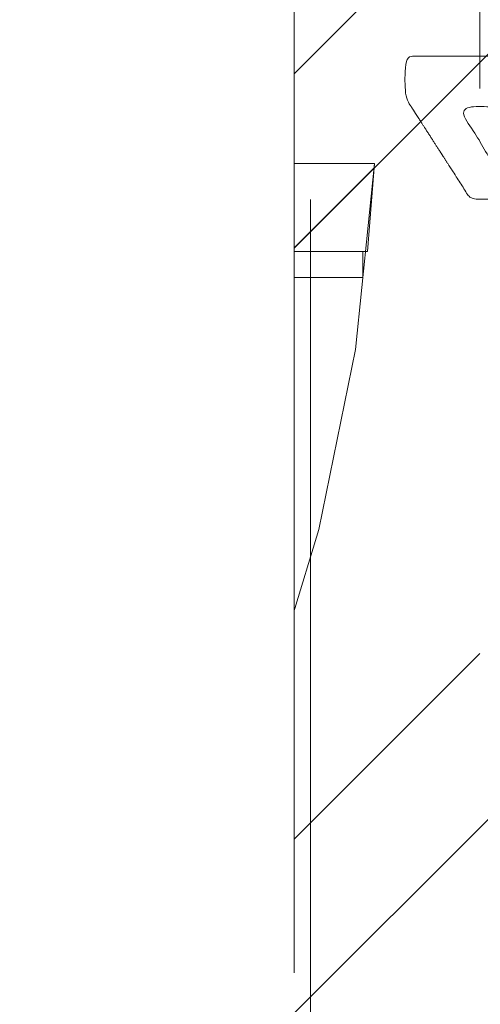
# Model space of a CAD drawing. Header units: inches. Extents: x -465 to -303, y -234 to 7.
# Tile 75 of 81: x -328.315 to -327.78, y -0.45 to 0.693. Entities that reach past the tile are written whole.
import ezdxf

# ---------------------------------------------------------------- set-up
doc = ezdxf.new("R2010")
doc.units = ezdxf.units.IN
doc.header["$LTSCALE"] = 32
doc.header["$MEASUREMENT"] = 0
doc.linetypes.add('Dash Style-1', pattern=[0.083328, 0.041656, -0.041672])
for name, color, linetype, lineweight in [('Black', 7, 'Continuous', 18), ('DashLine', 7, 'Dash Style-1', 13), ('DashLineFill', 7, 'Dash Style-1', 13), ('Drawing', 7, 'Continuous', 18), ('None', 7, 'Continuous', 18), ('Wood_1-H', 7, 'Continuous', 13)]:
    doc.layers.add(name, color=color, linetype=linetype, lineweight=lineweight)
doc.layers.add('Metal_Black', color=7, linetype='Continuous', lineweight=13, true_color=0x4c4c4c)
pattern_1 = [(45, (0, 0), (-1.61301565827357, 1.935715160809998), []), (45, (-1.0608, 1.0608), (-0.4723460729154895, 0.4167612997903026), [])]

# ---------------------------------------------------------------- blocks, each defined once
blk = doc.blocks.new('1BRPFY-Leg_Plate (2D)')
at = {"layer": 'DashLineFill', "linetype": 'Continuous', "lineweight": 13}
h = blk.add_hatch(dxfattribs=at)
h.set_pattern_fill('Steel', color=253, style=0, pattern_type=2)
h.set_pattern_definition(pattern_1)
edge = h.paths.add_edge_path()
edge.add_arc((-1.704724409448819, -1.704724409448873), 0.125984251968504, 179.9999999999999, 269.9999999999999)
edge.add_line((-1.704724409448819, -1.830708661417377), (1.704724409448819, -1.830708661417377))
edge.add_arc((1.704724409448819, -1.704724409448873), 0.125984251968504, 270.0000000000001, 360.0000000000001)
edge.add_line((1.830708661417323, -1.704724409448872), (1.830708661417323, 1.704724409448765))
edge.add_arc((1.704724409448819, 1.704724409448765), 0.1259842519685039, 0, 90)
edge.add_line((1.704724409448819, 1.830708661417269), (-1.704724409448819, 1.830708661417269))
edge.add_arc((-1.704724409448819, 1.704724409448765), 0.1259842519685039, 90, 180)
edge.add_line((-1.830708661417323, 1.704724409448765), (-1.830708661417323, -1.704724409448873))
at = {"layer": 'DashLineFill', "flags": 128}
blk.add_lwpolyline([(-1.830708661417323, -1.704724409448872, 0.414213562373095), (-1.704724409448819, -1.830708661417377), (1.704724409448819, -1.830708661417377, 0.414213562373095), (1.830708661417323, -1.704724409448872), (1.830708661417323, 1.704724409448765, 0.414213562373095), (1.704724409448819, 1.830708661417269), (-1.704724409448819, 1.830708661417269, 0.414213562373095), (-1.830708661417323, 1.704724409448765)], format="xyb", close=True, dxfattribs=at)
blk = doc.blocks.new('Group-10')
at = {"layer": 'Metal_Black', "color": 7}
blk.add_open_spline([(2.661633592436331, 0.08353965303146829), (2.669015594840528, 0.08353965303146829), (2.682856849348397, 0.08077140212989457), (2.685625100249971, 0.07246664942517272), (2.685625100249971, -0.04656633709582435), (2.685625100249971, -0.1655993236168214), (2.683779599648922, -0.16929032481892), (2.678243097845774, -0.1729813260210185), (2.669015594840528, -0.1748268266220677), (2.656097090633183, -0.1748268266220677), (2.646869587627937, -0.1729813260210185), (2.641333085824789, -0.1711358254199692), (2.637642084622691, -0.1655993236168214), (2.637642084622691, -0.1166944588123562), (2.637642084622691, -0.06963509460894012), (2.467858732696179, -0.06963509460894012), (2.298075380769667, -0.06963509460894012), (2.323911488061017, -0.1130034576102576), (2.349747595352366, -0.1563718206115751), (2.351593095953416, -0.1619083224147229), (2.353438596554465, -0.1711358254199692), (2.349747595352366, -0.1748268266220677), (2.338674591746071, -0.176672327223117), (2.326219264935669, -0.176672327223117), (2.31653038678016, -0.176672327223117), (2.310993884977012, -0.1748268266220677), (2.307302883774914, -0.1711358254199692), (2.305457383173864, -0.1674448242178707), (2.272238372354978, -0.1157717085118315), (2.239019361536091, -0.06409859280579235), (2.237173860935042, -0.06225309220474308), (2.237173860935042, -0.05856209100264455), (2.235328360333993, -0.05302558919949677), (2.235328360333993, -0.03595470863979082), (2.235328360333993, -0.01796107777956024), (2.239019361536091, -0.01242457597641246), (2.242710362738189, -0.0105790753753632), (2.441098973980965, -0.0105790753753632), (2.637642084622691, -0.0105790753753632), (2.637642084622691, 0.03002103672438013), (2.637642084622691, 0.07431215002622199), (2.641333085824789, 0.07800315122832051), (2.646869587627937, 0.08169415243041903), (2.656097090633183, 0.08353965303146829), (2.661633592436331, 0.08353965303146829)], degree=2, knots=[0, 0, 0, 0.00261032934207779, 0.007830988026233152, 0.01044131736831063, 0.1761946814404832, 0.1788050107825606, 0.1814153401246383, 0.1840256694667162, 0.1866359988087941, 0.1885937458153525, 0.1905514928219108, 0.1925092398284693, 0.1944669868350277, 0.2443885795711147, 0.2443885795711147, 0.4244984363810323, 0.4244984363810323, 0.478049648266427, 0.478049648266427, 0.4842405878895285, 0.49043152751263, 0.4966224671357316, 0.5028134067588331, 0.5070707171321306, 0.5109409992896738, 0.5148112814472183, 0.5186815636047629, 0.5186815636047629, 0.5762947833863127, 0.5762947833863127, 0.5787425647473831, 0.5811903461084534, 0.5836381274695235, 0.5902471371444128, 0.5931844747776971, 0.5961218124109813, 0.5990591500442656, 0.9118813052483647, 0.9118813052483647, 0.9765012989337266, 0.9823759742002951, 0.9882506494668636, 0.9941253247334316, 1, 1, 1], dxfattribs=at)
blk = doc.blocks.new('1BRPX5-Util_Bkt_Sm-F (2D)')
at = {"layer": 'DashLineFill', "linetype": 'Continuous', "lineweight": 13}
h = blk.add_hatch(dxfattribs=at)
h.set_pattern_fill('Steel', color=253, style=0, pattern_type=2)
h.set_pattern_definition(pattern_1)
edge = h.paths.add_edge_path()
edge.add_line((-4.468503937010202, 4.413385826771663), (-3.12992125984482, 4.413385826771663))
edge.add_line((-3.12992125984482, 4.413385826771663), (-3.12992125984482, -1.854330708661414))
edge.add_line((-3.12992125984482, -1.854330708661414), (-4.468503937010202, -1.854330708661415))
edge.add_line((-4.468503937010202, -1.854330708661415), (-4.468503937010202, -1.988188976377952))
edge.add_line((-4.468503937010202, -1.988188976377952), (-2.421259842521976, -1.988188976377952))
edge.add_line((-2.421259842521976, -1.988188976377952), (-2.421259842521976, -2.366141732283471))
edge.add_arc((-2.303149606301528, -2.366141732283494), 0.1181102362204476, 179.9999999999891, 270.000000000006)
edge.add_line((-2.303149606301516, -2.484251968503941), (2.303149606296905, -2.484251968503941))
edge.add_arc((2.303149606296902, -2.366141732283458), 0.1181102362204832, 270.0000000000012, 359.9999999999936)
edge.add_line((2.421259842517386, -2.366141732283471), (2.421259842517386, -1.988188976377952))
edge.add_line((2.421259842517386, -1.988188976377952), (4.468503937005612, -1.988188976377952))
edge.add_line((4.468503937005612, -1.988188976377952), (4.468503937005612, -1.854330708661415))
edge.add_line((4.468503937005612, -1.854330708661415), (3.12992125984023, -1.854330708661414))
edge.add_line((3.12992125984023, -1.854330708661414), (3.12992125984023, 4.413385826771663))
edge.add_line((3.12992125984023, 4.413385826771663), (4.468503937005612, 4.413385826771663))
edge.add_line((4.468503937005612, 4.413385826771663), (4.468503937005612, 4.547244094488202))
edge.add_line((4.468503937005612, 4.547244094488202), (2.421259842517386, 4.547244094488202))
edge.add_line((2.421259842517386, 4.547244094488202), (2.421259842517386, 4.925196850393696))
edge.add_arc((2.303149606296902, 4.925196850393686), 0.1181102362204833, 5.365542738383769e-12, 89.99999999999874)
edge.add_line((2.303149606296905, 5.043307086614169), (-2.303149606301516, 5.043307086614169))
edge.add_arc((-2.303149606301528, 4.92519685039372), 0.1181102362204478, 89.99999999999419, 180.0000000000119)
edge.add_line((-2.421259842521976, 4.925196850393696), (-2.421259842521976, 4.547244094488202))
edge.add_line((-2.421259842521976, 4.547244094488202), (-4.468503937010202, 4.547244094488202))
edge.add_line((-4.468503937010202, 4.547244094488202), (-4.468503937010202, 4.413385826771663))
at = {"layer": 'Metal_Black', "color": 7}
blk.add_blockref('Group-10', (0, 0), dxfattribs=at)
blk = doc.blocks.new('Slate-LegBrace (2D)')
at = {"layer": 'DashLineFill', "linetype": 'Continuous', "lineweight": 13}
h = blk.add_hatch(dxfattribs=at)
h.set_pattern_fill('Steel', color=253, style=0, pattern_type=2)
h.set_pattern_definition(pattern_1)
h.paths.add_polyline_path([(1.477721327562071, -0.2676096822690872), (1.477721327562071, -0.2375137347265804), (1.672015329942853, -0.2375137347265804), (1.672015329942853, -0.02575645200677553), (1.675765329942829, -0.02575645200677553), (1.675765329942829, 0.7034311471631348), (1.734820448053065, 0.762486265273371), (1.929210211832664, 0.762486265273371), (1.988265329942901, 0.7034311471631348), (1.988265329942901, -0.02575645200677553), (1.992015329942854, -0.02575645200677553), (1.992015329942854, -0.2375137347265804), (2.186309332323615, -0.2375137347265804), (2.186309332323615, -0.2676096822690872)])
h = blk.add_hatch(dxfattribs=at)
h.set_pattern_fill('Steel', color=253, style=0, pattern_type=2)
h.set_pattern_definition(pattern_1)
edge = h.paths.add_edge_path()
edge.add_line((-2.199587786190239, -0.1351515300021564), (-1.374775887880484, -0.1351515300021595))
edge.add_arc((3.636636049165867e-15, -0.01355418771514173), 1.380142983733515, 185.0545920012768, 354.9454079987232)
edge.add_line((1.374775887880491, -0.13515153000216), (2.199718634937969, -0.1351515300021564))
edge.add_arc((6.54243738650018e-05, -0.01705725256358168), 2.202821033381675, 183.0731271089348, 356.92687289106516, ccw=False)
h = blk.add_hatch(dxfattribs=at)
h.set_pattern_fill('Steel', color=253, style=0, pattern_type=2)
h.set_pattern_definition(pattern_1)
edge = h.paths.add_edge_path()
edge.add_line((2.191696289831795, -0.2375138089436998), (1.463739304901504, -0.2375137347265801))
edge.add_arc((-6.542437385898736e-05, -0.01704129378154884), 1.480314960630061, 188.5652811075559, 351.4347188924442, ccw=False)
edge.add_line((-1.463870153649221, -0.2375137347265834), (-2.191827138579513, -0.2375138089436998))
edge.add_line((-2.191827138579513, -0.2375138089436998), (-2.199718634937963, -0.1351515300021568))
edge.add_line((-2.199718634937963, -0.1351515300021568), (-1.374775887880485, -0.1351515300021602))
edge.add_arc((2.937282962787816e-15, -0.01355418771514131), 1.380142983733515, 185.0545920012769, 354.9454079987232)
edge.add_line((1.37477588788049, -0.1351515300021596), (2.199587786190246, -0.1351515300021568))
edge.add_line((2.199587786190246, -0.1351515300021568), (2.191696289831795, -0.2375138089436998))
h = blk.add_hatch(dxfattribs=at)
h.set_pattern_fill('Steel', color=253, style=0, pattern_type=2)
h.set_pattern_definition(pattern_1)
h.paths.add_polyline_path([(1.738774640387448, -0.9363963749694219), (1.747067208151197, -0.9368037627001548), (1.755279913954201, -0.9380220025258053), (1.763333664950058, -0.940039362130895), (1.771150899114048, -0.9428364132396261), (1.778656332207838, -0.9463862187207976), (1.785777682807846, -0.9506545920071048), (1.79244636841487, -0.9556004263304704), (1.798598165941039, -0.9611760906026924), (1.804173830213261, -0.9673278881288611), (1.809119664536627, -0.9739965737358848), (1.813388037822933, -0.9811179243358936), (1.816937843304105, -0.9886233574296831), (1.819734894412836, -0.9964405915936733), (1.821752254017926, -1.00449434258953), (1.822970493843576, -1.012707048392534), (1.823377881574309, -1.020999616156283), (1.822970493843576, -1.029292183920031), (1.821752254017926, -1.037504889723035), (1.819734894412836, -1.045558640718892), (1.816937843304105, -1.053375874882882), (1.813388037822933, -1.060881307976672), (1.809119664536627, -1.06800265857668), (1.804173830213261, -1.074671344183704), (1.798598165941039, -1.080823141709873), (1.79244636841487, -1.086398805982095), (1.785777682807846, -1.09134464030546), (1.778656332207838, -1.095613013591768), (1.771150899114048, -1.099162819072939), (1.763333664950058, -1.10195987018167), (1.755279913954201, -1.10397722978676), (1.747067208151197, -1.10519546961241), (1.738774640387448, -1.105602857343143), (1.7304820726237, -1.10519546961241), (1.722269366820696, -1.10397722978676), (1.714215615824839, -1.10195987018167), (1.706398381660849, -1.099162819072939), (1.698892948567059, -1.095613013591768), (1.691771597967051, -1.09134464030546), (1.685102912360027, -1.086398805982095), (1.678951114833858, -1.080823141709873), (1.673375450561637, -1.074671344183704), (1.668429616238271, -1.06800265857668), (1.664161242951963, -1.060881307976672), (1.660611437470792, -1.053375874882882), (1.657814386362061, -1.045558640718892), (1.655797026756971, -1.037504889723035), (1.654578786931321, -1.029292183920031), (1.654171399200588, -1.020999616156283), (1.654578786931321, -1.012707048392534), (1.655797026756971, -1.00449434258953), (1.657814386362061, -0.9964405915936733), (1.660611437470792, -0.9886233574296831), (1.664161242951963, -0.9811179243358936), (1.668429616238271, -0.9739965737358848), (1.673375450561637, -0.9673278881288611), (1.678951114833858, -0.9611760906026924), (1.685102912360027, -0.9556004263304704), (1.691771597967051, -0.9506545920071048), (1.698892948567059, -0.9463862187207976), (1.706398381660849, -0.9428364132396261), (1.714215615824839, -0.940039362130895), (1.722269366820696, -0.9380220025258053), (1.7304820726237, -0.9368037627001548)])
at = {"layer": 'DashLineFill', "flags": 128}
for points in [[(1.477721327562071, -0.2676096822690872), (1.477721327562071, -0.2375137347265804), (1.672015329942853, -0.2375137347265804), (1.672015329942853, -0.02575645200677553), (1.675765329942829, -0.02575645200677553), (1.675765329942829, 0.7034311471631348), (1.734820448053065, 0.762486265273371), (1.929210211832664, 0.762486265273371), (1.988265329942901, 0.7034311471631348), (1.988265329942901, -0.02575645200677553), (1.992015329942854, -0.02575645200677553), (1.992015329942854, -0.2375137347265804), (2.186309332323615, -0.2375137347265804), (2.186309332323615, -0.2676096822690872)], [(1.738774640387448, -0.9363963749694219), (1.747067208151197, -0.9368037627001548), (1.755279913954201, -0.9380220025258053), (1.763333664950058, -0.940039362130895), (1.771150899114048, -0.9428364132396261), (1.778656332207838, -0.9463862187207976), (1.785777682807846, -0.9506545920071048), (1.79244636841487, -0.9556004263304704), (1.798598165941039, -0.9611760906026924), (1.804173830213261, -0.9673278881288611), (1.809119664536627, -0.9739965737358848), (1.813388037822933, -0.9811179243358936), (1.816937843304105, -0.9886233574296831), (1.819734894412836, -0.9964405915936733), (1.821752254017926, -1.00449434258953), (1.822970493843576, -1.012707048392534), (1.823377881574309, -1.020999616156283), (1.822970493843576, -1.029292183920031), (1.821752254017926, -1.037504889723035), (1.819734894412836, -1.045558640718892), (1.816937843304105, -1.053375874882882), (1.813388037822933, -1.060881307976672), (1.809119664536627, -1.06800265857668), (1.804173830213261, -1.074671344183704), (1.798598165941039, -1.080823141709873), (1.79244636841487, -1.086398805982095), (1.785777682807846, -1.09134464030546), (1.778656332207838, -1.095613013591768), (1.771150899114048, -1.099162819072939), (1.763333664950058, -1.10195987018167), (1.755279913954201, -1.10397722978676), (1.747067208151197, -1.10519546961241), (1.738774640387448, -1.105602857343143), (1.7304820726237, -1.10519546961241), (1.722269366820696, -1.10397722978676), (1.714215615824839, -1.10195987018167), (1.706398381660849, -1.099162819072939), (1.698892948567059, -1.095613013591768), (1.691771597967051, -1.09134464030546), (1.685102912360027, -1.086398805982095), (1.678951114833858, -1.080823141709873), (1.673375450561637, -1.074671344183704), (1.668429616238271, -1.06800265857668), (1.664161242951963, -1.060881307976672), (1.660611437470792, -1.053375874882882), (1.657814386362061, -1.045558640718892), (1.655797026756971, -1.037504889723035), (1.654578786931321, -1.029292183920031), (1.654171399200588, -1.020999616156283), (1.654578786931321, -1.012707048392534), (1.655797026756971, -1.00449434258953), (1.657814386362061, -0.9964405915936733), (1.660611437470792, -0.9886233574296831), (1.664161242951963, -0.9811179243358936), (1.668429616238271, -0.9739965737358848), (1.673375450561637, -0.9673278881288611), (1.678951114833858, -0.9611760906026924), (1.685102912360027, -0.9556004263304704), (1.691771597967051, -0.9506545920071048), (1.698892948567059, -0.9463862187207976), (1.706398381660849, -0.9428364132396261), (1.714215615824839, -0.940039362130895), (1.722269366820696, -0.9380220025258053), (1.7304820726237, -0.9368037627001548)]]:
    blk.add_lwpolyline(points, close=True, dxfattribs=at)
for points in [[(2.191696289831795, -0.2375138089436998), (1.463739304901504, -0.2375137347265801, -0.860662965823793), (-1.463870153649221, -0.2375137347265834), (-2.191827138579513, -0.2375138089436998), (-2.199718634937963, -0.1351515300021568), (-1.374775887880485, -0.1351515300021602, 0.9154551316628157), (1.37477588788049, -0.1351515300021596), (2.199587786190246, -0.1351515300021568)], [(-2.199587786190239, -0.1351515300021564), (-1.374775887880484, -0.1351515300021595, 0.9154551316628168), (1.374775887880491, -0.13515153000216), (2.199718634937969, -0.1351515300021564, -0.9477524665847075)]]:
    blk.add_lwpolyline(points, format="xyb", close=True, dxfattribs=at)
blk = doc.blocks.new('Group-11')
at = {"layer": 'Wood_1-H', "color": 7}
for name, p in [('1BRPX5-Util_Bkt_Sm-F (2D)', (80.94488188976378, -5.314960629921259)), ('Slate-LegBrace (2D)', (80.94488188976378, -5.31496062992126)), ('1BRPFY-Leg_Plate (2D)', (80.94488188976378, -5.31496062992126))]:
    blk.add_blockref(name, p, dxfattribs=at)
blk = doc.blocks.new('Group-12')
at = {"layer": 'None'}
blk.add_blockref('Group-11', (0, 0), dxfattribs=at)
blk = doc.blocks.new('SL Utility Cabinet (2D)')
at = {"layer": 'None'}
blk.add_blockref('Group-12', (0, 0), dxfattribs=at)
at = {"layer": 'Drawing', "color": 0, "flags": 1}
for tag in ['Tag', 'Catalog', 'Option1', 'Option2', 'Option3', 'Option4', 'Option5', 'Option6', 'Option7', 'Option8', 'Option9', 'Option10', 'Option11', 'Option12', 'Custom', 'FinishGroup', 'Discount', 'Item2', 'Item3', 'Item6', 'Item9', 'Item10', 'Item12', 'Item13', 'Item16', 'Item19', 'Item20', 'Item21', 'Item22', 'Item23', 'Item24', 'Item25', 'Item8', 'Item18', 'Item1', 'Item4', 'Item5', 'Item7', 'Item11', 'Item14', 'Item15', 'Item17']:
    blk.add_attdef(tag, (-51.58792002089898, 4.551681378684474), '', height=0.007086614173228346, dxfattribs=at)
blk = doc.blocks.new('Group-45')
at = {"layer": 'DashLineFill', "linetype": 'Continuous', "lineweight": 13}
h = blk.add_hatch(dxfattribs=at)
h.set_pattern_fill('Steel', color=253, style=0, pattern_type=2)
h.set_pattern_definition(pattern_1)
h.paths.add_polyline_path([(-2.066929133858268, 1.397637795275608), (2.066929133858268, 1.397637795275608), (2.066929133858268, 0.1377952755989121), (2.106299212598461, 0.1377952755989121), (2.106299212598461, -0.1377952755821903), (2.066929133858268, -0.1377952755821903), (2.066929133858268, -5.275590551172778), (2.106299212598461, -5.275590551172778), (2.106299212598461, -5.55118110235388), (2.066929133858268, -5.55118110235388), (2.066929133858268, -5.82677165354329), (-2.066929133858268, -5.82677165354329), (-2.066929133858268, -5.55118110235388), (-2.106299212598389, -5.55118110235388), (-2.106299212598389, -5.275590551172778), (-2.066929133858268, -5.275590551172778), (-2.066929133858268, -0.1377952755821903), (-2.106299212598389, -0.1377952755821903), (-2.106299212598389, 0.1377952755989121), (-2.066929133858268, 0.1377952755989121)])
at = {"layer": 'DashLineFill', "flags": 128}
blk.add_lwpolyline([(-2.066929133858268, 1.397637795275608), (2.066929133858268, 1.397637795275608), (2.066929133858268, 0.1377952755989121), (2.106299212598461, 0.1377952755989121), (2.106299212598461, -0.1377952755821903), (2.066929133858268, -0.1377952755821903), (2.066929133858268, -5.275590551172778), (2.106299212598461, -5.275590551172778), (2.106299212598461, -5.55118110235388), (2.066929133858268, -5.55118110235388), (2.066929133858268, -5.82677165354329), (-2.066929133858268, -5.82677165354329), (-2.066929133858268, -5.55118110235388), (-2.106299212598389, -5.55118110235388), (-2.106299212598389, -5.275590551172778), (-2.066929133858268, -5.275590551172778), (-2.066929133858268, -0.1377952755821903), (-2.106299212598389, -0.1377952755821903), (-2.106299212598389, 0.1377952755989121), (-2.066929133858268, 0.1377952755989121)], close=True, dxfattribs=at)
blk = doc.blocks.new('TL14_upper_leg (2D)')
at = {"layer": 'DashLine', "color": 7}
blk.add_blockref('Group-45', (0, 0), dxfattribs=at)
blk = doc.blocks.new('1BRPT9-Bracket (2D)')
at = {"layer": 'DashLineFill', "linetype": 'Continuous', "lineweight": 13}
h = blk.add_hatch(dxfattribs=at)
h.set_pattern_fill('Steel', color=253, style=0, pattern_type=2)
h.set_pattern_definition(pattern_1)
edge = h.paths.add_edge_path()
edge.add_arc((1.677931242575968, -8.488188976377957), 0.2519685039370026, 269.999999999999, 360.0000000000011)
edge.add_line((1.929899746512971, -8.488188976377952), (1.929899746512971, -7.480314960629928))
edge.add_line((1.929899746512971, -7.480314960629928), (2.323600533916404, -7.480314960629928))
edge.add_line((2.323600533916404, -7.480314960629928), (2.323600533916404, 7.461135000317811))
edge.add_line((2.323600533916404, 7.461135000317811), (1.929899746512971, 7.480314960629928))
edge.add_line((1.929899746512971, 7.480314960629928), (1.929899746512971, 8.488188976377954))
edge.add_arc((1.677931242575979, 8.488188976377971), 0.2519685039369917, 359.999999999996, 450.0000000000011)
edge.add_line((1.677931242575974, 8.740157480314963), (-2.32206875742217, 8.740157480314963))
edge.add_line((-2.32206875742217, 8.740157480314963), (-2.32206875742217, -8.74015748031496))
edge.add_line((-2.32206875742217, -8.74015748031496), (1.677931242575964, -8.74015748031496))
at = {"layer": 'DashLineFill'}
blk.add_line((-2.125218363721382, 8.740157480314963), (-2.125218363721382, -8.74015748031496), dxfattribs=at)
at = {"layer": 'DashLineFill', "flags": 128}
blk.add_lwpolyline([(1.677931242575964, -8.74015748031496, 0.4142135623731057), (1.929899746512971, -8.488188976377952), (1.929899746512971, -7.480314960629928), (2.323600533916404, -7.480314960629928), (2.323600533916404, 7.461135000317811), (1.929899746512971, 7.480314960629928), (1.929899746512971, 8.488188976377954, 0.4142135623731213), (1.677931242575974, 8.740157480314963), (-2.32206875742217, 8.740157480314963), (-2.32206875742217, -8.74015748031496)], format="xyb", close=True, dxfattribs=at)
blk = doc.blocks.new('SlateLegLocator-L3')
at = {"color": 255, "linetype": 'Dash Style-1', "lineweight": 5}
blk.add_wipeout([(-2.106299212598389, 1.3779527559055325), (2.10629921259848, 1.3779527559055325), (2.10629921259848, -5.807086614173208), (-2.106299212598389, -5.807086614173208)], dxfattribs=at).dxf.layer = 'Black'
at = {"layer": 'Black', "linetype": 'Dash Style-1', "lineweight": 5, "flags": 128}
blk.add_lwpolyline([(-2.106299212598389, 1.377952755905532), (2.106299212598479, 1.377952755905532), (2.106299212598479, -5.807086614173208), (-2.106299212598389, -5.807086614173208)], close=True, dxfattribs=at)
blk = doc.blocks.new('Group-73')
at = {"layer": 'None', "color": 7, "rotation": 180}
blk.add_blockref('1BRPT9-Bracket (2D)', (80.94488188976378, -11.41732283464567), dxfattribs=at)
at = {"layer": 'None', "color": 7}
blk.add_blockref('TL14_upper_leg (2D)', (80.94488188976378, -5.31496062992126), dxfattribs=at)
blk.add_blockref('SlateLegLocator-L3', (80.94488188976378, -5.31496062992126), dxfattribs=at)
blk = doc.blocks.new('Group-80')
at = {"layer": 'None'}
blk.add_blockref('Group-73', (0, 0), dxfattribs=at)
blk = doc.blocks.new('SL L Desk (2D)')
at = {"layer": 'None'}
blk.add_blockref('Group-80', (0, 0), dxfattribs=at)
at = {"layer": 'Drawing', "color": 0, "flags": 1}
for tag in ['Tag', 'Catalog', 'Option1', 'Option2', 'Option3', 'Option4', 'Option5', 'Option6', 'Option7', 'Option8', 'Option9', 'Option10', 'Option11', 'Option12', 'Custom', 'FinishGroup', 'Discount', 'Item2', 'Item3', 'Item6', 'Item9', 'Item10', 'Item12', 'Item13', 'Item16', 'Item19', 'Item20', 'Item21', 'Item22', 'Item23', 'Item24', 'Item25', 'Item8', 'Item18', 'Item1', 'Item4', 'Item5', 'Item7', 'Item11', 'Item14', 'Item15', 'Item17']:
    blk.add_attdef(tag, (-51.58772091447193, -67.0772036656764), '', height=0.007086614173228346, dxfattribs=at)

msp = doc.modelspace()

# ---------------------------------------------------------------- block references
at = {"layer": 'Drawing'}
msp.add_blockref('SL Utility Cabinet (2D)', (-411.0472440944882, 5.976377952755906), dxfattribs=at)

# ---------------------------------------------------------------- next in the draw order: block references
msp.add_blockref('SL L Desk (2D)', (-411.0470449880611, 5.976377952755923), dxfattribs=at)

doc.saveas('drawing.dxf')
